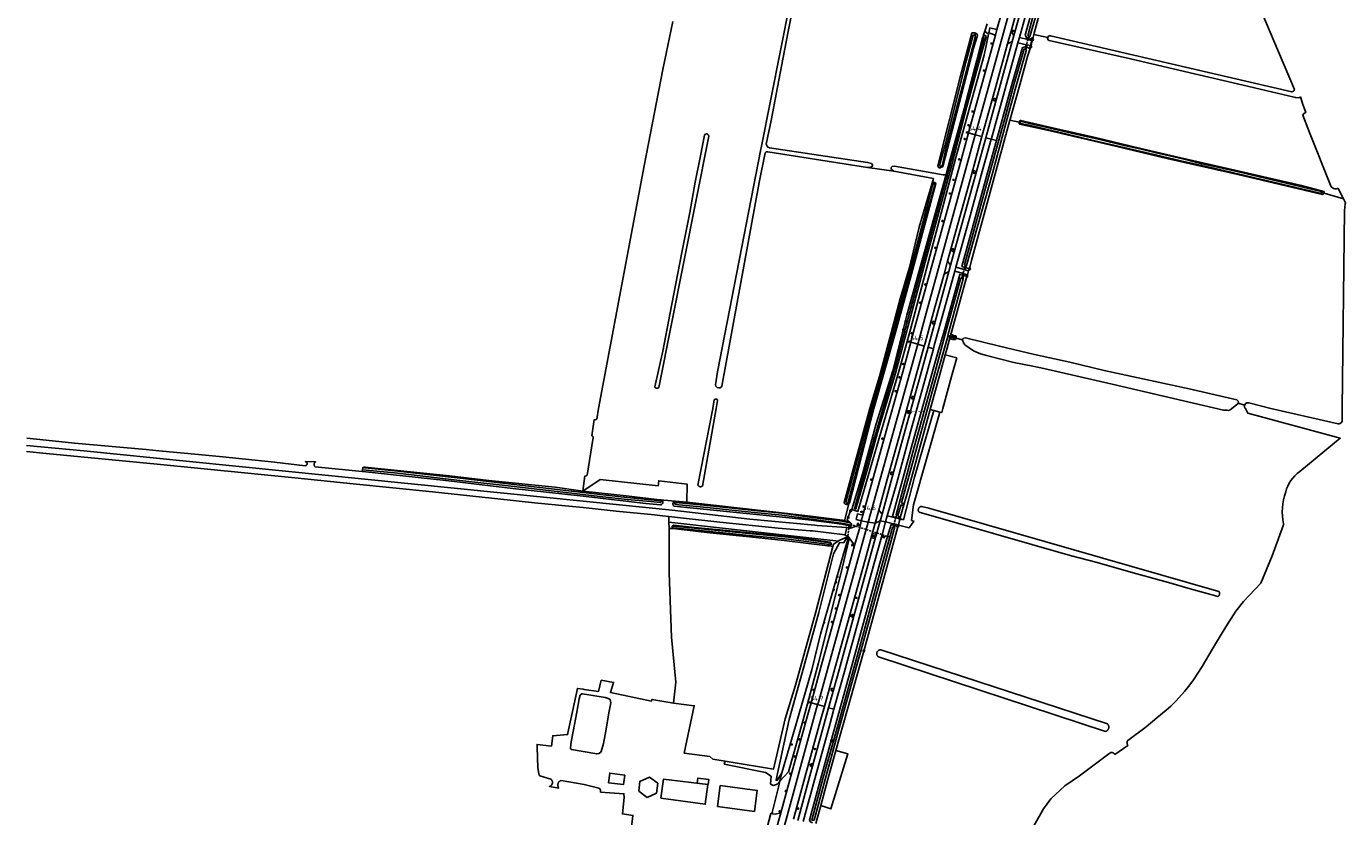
# Model space of a CAD drawing. Header units: metres. Extents: x 155581 to 157790, y 453982 to 460043.
# Tile 34 of 79: x 156702 to 157408, y 455782 to 456205. Entities that reach past the tile are written whole.
import ezdxf

# ---------------------------------------------------------------- set-up
doc = ezdxf.new("R2010")
doc.units = ezdxf.units.M
doc.header["$LTSCALE"] = 4
doc.linetypes.add('STIPPELFIJN', pattern=[0.375, 0.25, -0.125])
doc.layers.get('0').update_dxf_attribs({"linetype": 'CONTINUOUS'})
for name, color, linetype in [('G_BTD', 3, 'CONTINUOUS'), ('G_OTD', 32, 'CONTINUOUS'), ('G_OWG', 6, 'CONTINUOUS'), ('G_OWT', 6, 'CONTINUOUS'), ('G_PND', 1, 'CONTINUOUS'), ('G_WGD', 7, 'CONTINUOUS'), ('G_WTD', 5, 'CONTINUOUS'), ('LKWDUP', 5, 'CONTINUOUS'), ('PPALHM', 10, 'CONTINUOUS'), ('PVGO', 102, 'CONTINUOUS')]:
    doc.layers.add(name, color=color, linetype=linetype)
for name, color, linetype, true_color in [('PBRD', 7, 'CONTINUOUS', 0xbd2877), ('PINS', 7, 'CONTINUOUS', 0xbd2877), ('PKST', 7, 'CONTINUOUS', 0xbd2877), ('PPAL', 7, 'CONTINUOUS', 0xbd2877)]:
    doc.layers.add(name, color=color, linetype=linetype, true_color=true_color)
doc.styles.add('ISO', font='ISO')
doc.styles.get("Standard").update_dxf_attribs({"font": 'ISO'})

# ---------------------------------------------------------------- blocks, each defined once
blk = doc.blocks.new('verkeersteller')
at = {"color": 0}
blk.add_circle((0, 0), 0.45, dxfattribs=at)
blk = doc.blocks.new('boom')
at = {"color": 0}
for radius in [0.315, 0.225, 0.135]:
    blk.add_circle((0, 0), radius, dxfattribs=at)
blk = doc.blocks.new('lichtmast')
at = {"color": 0}
for p, q in [((-0.6, 0), (-1, 0)), ((-0.71, 0.71), (-0.42, 0.42)), ((0, 0.6), (0, 1)), ((0.42, 0.42), (0.71, 0.71)), ((0.6, 0), (1, 0)), ((-0.42, -0.42), (-0.71, -0.71)), ((0, -0.6), (0, -1)), ((0.42, -0.42), (0.71, -0.71))]:
    blk.add_line(p, q, dxfattribs=at)
blk.add_circle((0, 0), 0.6, dxfattribs=at)
blk = doc.blocks.new('kilometerpaal')
at = {"color": 0}
for p, q in [((-0.44, 0.44), (0.44, -0.44)), ((-0.44, -0.44), (-0.44, 0.44)), ((0.44, 0.44), (-0.44, -0.44)), ((0.44, -0.44), (0.44, 0.44))]:
    blk.add_line(p, q, dxfattribs=at)
at = {"color": 0, "style": 'ISO'}
blk.add_attdef('KILOMETERPAAL', (0.59, 0.87), '', height=2.5, dxfattribs=at)
blk = doc.blocks.new('telpaal')
at = {"linetype": 'ByBlock', "lineweight": -2}
h = blk.add_hatch(color=0, dxfattribs=at)
h.dxf.hatch_style = 1
h.paths.add_polyline_path([(0.15, 0.8), (-0.15, 0.8), (-0.15, -0.1), (0, -0.1, -0.414214), (-0.1, 0, -1), (0.1, 0, -0.414214), (0, -0.1), (0.15, -0.1)])
h.paths.add_polyline_path([(0, 0.4), (0, 0.6), (-0.05, 0.6), (-0.05, 0.65, 0.414214), (0, 0.7), (0.05, 0.7), (0.05, 0.4)], flags=16)
at = {"linetype": 'ByBlock', "lineweight": -2, "true_color": 0x681648}
h = blk.add_hatch(color=219, dxfattribs=at)
h.dxf.hatch_style = 1
h.paths.add_polyline_path([(0.1, 0, 1), (-0.1, 0, 1)])
at = {"color": 0, "linetype": 'ByBlock', "lineweight": -2}
blk.add_attdef('TELPAAL', (0.5, 0.35), '', height=0.5, dxfattribs=at)
blk = doc.blocks.new('schk.dwg')
for p, q in [((0.86, 0.56), (-0.86, 0.56)), ((-0.86, 0.56), (-0.86, -0.56)), ((0.86, -0.56), (0.86, 0.56)), ((-0.86, -0.56), (0.86, -0.56))]:
    blk.add_line(p, q)
at = {"linetype": 'Continuous'}
for p, q in [((-0.86, 0.56), (0.86, -0.56)), ((-0.86, -0.56), (0.86, 0.56))]:
    blk.add_line(p, q, dxfattribs=at)
blk = doc.blocks.new('zonnepaneel')
at = {"color": 0}
blk.add_circle((0, 0), 0.45, dxfattribs=at)
at = {"color": 0, "style": 'ISO'}
blk.add_attdef('ZONNEPANEEL', (0.7, 0), '', height=0.9, dxfattribs=at)
blk = doc.blocks.new('verkeersbord')
at = {"color": 0}
for p, q in [((0.5, 0.32), (-0.5, 0.32)), ((-0.5, 0.32), (0, -0.6)), ((0, -0.6), (0.5, 0.32))]:
    blk.add_line(p, q, dxfattribs=at)
blk = doc.blocks.new('verkeersbord-pl')
at = {"linetype": 'Continuous'}
blk.add_circle((0, 0), 0.03, dxfattribs=at)
blk = doc.blocks.new('verklikker')
at = {"color": 0}
blk.add_circle((0, 0), 0.45, dxfattribs=at)
at = {"color": 0, "style": 'ISO'}
blk.add_attdef('VERKLIKKER', (0.7, 0), '', height=0.9, dxfattribs=at)

msp = doc.modelspace()

# ---------------------------------------------------------------- linework, layer by layer
at = {"layer": 'G_BTD', "linetype": 'Continuous', "transparency": 33554687}
for points in [[(157152.12, 456129.038), (157098.89, 456137.436), (157097.972, 456137.434), (157097.412, 456136.872), (157094.238, 456120.993), (157074.139, 456011.977), (157073.834, 456011.352), (157073.325, 456011.095), (157073.325, 456011.069), (157072.509, 456011.042), (157072.323, 456011.099), (157071.756, 456011.271), (157070.952, 456011.957), (157070.76, 456012.582), (157071.882, 456019.596), (157095.15, 456138.818), (157095.299, 456139.58), (157110.703, 456217.589)], [(157110.703, 456217.589), (157111.48, 456217.705), (157111.869, 456217.624), (157112.093, 456217.578), (157112.514, 456217.349), (157112.616, 456217.095), (157112.655, 456216.75), (157109.448, 456200.842), (157106.082, 456183.27), (157100.563, 456154.171), (157097.946, 456141.442), (157098.527, 456140.418), (157098.809, 456139.96), (157099.625, 456139.553), (157152.192, 456131.716), (157154.284, 456131.056), (157154.82, 456130.343), (157154.773, 456129.944), (157154.745, 456129.706), (157153.879, 456129.118), (157152.12, 456129.038)], [(157248.575, 456198.638), (157248.905, 456199.205), (157249.363, 456199.563), (157250.077, 456199.565), (157379.182, 456169.496), (157380.099, 456169.788), (157380.482, 456170.234), (157380.585, 456170.667), (157374.565, 456184.981), (157362.574, 456213.253), (157362.715, 456213.826), (157362.946, 456214.349), (157363.301, 456214.654), (157363.316, 456214.667), (157363.902, 456214.755), (157362.724, 456218.405)], [(157047.928, 456207.139), (157042.65, 456181.408), (157032.596, 456129.814), (157008.192, 456000), (157007.243, 455994.287), (157007.117, 455994.204), (157006.978, 455994.13), (157006.832, 455994.071), (157006.68, 455994.028), (157006.525, 455993.999), (157006.369, 455993.987), (157006.211, 455993.99), (157006.055, 455994.01), (157005.92, 455994.041), (157005.901, 455994.045), (157004.581, 455985.394), (157004.603, 455985.389), (157004.645, 455985.378), (157004.769, 455985.331), (157004.886, 455985.27), (157004.995, 455985.194), (157005.094, 455985.107), (157005.181, 455985.008), (157005.256, 455984.898), (157005.317, 455984.781), (157005.364, 455984.658), (157005.392, 455984.546), (157002.061, 455964.27), (157001.968, 455964.17), (157001.864, 455964.08), (157001.751, 455964.004), (157001.629, 455963.941), (157001.501, 455963.893), (157001.368, 455963.86), (157001.232, 455963.843), (157001.095, 455963.842), (157000.959, 455963.857), (157000.912, 455963.867), (156999.741, 455955.77)], [(157241.205, 456200.162), (157248.575, 456198.638)], [(157382.694, 456166.343), (157381.397, 456166.435), (157381.135, 456166.453), (157380.434, 456166.671), (157350.102, 456173.744), (157327.106, 456179.211), (157292.962, 456187.158), (157249.329, 456196.95), (157248.946, 456197.204), (157248.677, 456197.777), (157248.549, 456198.185), (157248.549, 456198.593), (157248.575, 456198.638)], [(157406.862, 456112.289), (157404.106, 456117.722), (157403.428, 456117.668), (157403.353, 456117.662), (157402.309, 456117.664), (157401.556, 456117.811), (157400.21, 456118.687), (157388.659, 456147.74), (157385.093, 456157.076), (157385.677, 456157.938), (157386.701, 456158.407), (157385.515, 456161.816), (157385.181, 456162.773), (157383.786, 456166.758)], [(157228.391, 456154.328), (157233.276, 456153.306)], [(157066.049, 456147.04), (157066.226, 456147.027), (157066.602, 456146.811), (157066.87, 456146.486), (157066.992, 456146.282), (157067.197, 456145.715), (157040.456, 456011.172), (157039.883, 456010.856), (157039.38, 456010.817), (157039.056, 456010.875), (157038.953, 456010.893), (157038.531, 456011.185), (157038.257, 456011.51), (157042.652, 456030.725), (157046.436, 456050.27), (157049.569, 456066.817), (157052.784, 456083.576), (157056.986, 456104.944), (157059.916, 456121.186), (157062.747, 456135.183), (157064.863, 456146.298), (157065.162, 456146.719), (157065.901, 456147.052), (157066.049, 456147.04)], [(157152.12, 456129.038), (157166.15, 456126.953)], [(157166.15, 456126.953), (157165.001, 456127.971), (157164.88, 456128.49), (157164.769, 456128.965), (157165.355, 456129.578), (157166.604, 456129.631), (157192.646, 456125.011), (157193.87, 456125.064), (157194.188, 456125.302)], [(157166.15, 456126.953), (157187.39, 456123.047), (157186.722, 456120.584)], [(157396.492, 456115.286), (157406.862, 456112.289)], [(157353.971, 456001.784), (157354.005, 456001.941), (157354.348, 456002.604), (157355.112, 456003.052), (157356.298, 456003.092), (157367.972, 456000), (157403.951, 455991.763), (157404.511, 455991.763), (157404.927, 455991.953), (157405.609, 455992.394), (157406.135, 455993.113), (157406.209, 456000), (157407.341, 456105.897), (157407.823, 456109.593), (157408.007, 456110.032), (157406.862, 456112.289)], [(157199.59, 456037.622), (157203.056, 456036.706)], [(157350.542, 456002.835), (157350.642, 456003.276), (157350.488, 456003.888), (157349.773, 456004.665), (157324.34, 456010.485), (157306.166, 456014.507), (157278.821, 456020.286), (157260.39, 456024.754), (157241.514, 456028.928), (157222.727, 456033.383), (157204.589, 456037.737), (157203.71, 456037.582), (157203.354, 456037.365), (157203.048, 456037.046), (157203.056, 456036.706)], [(157350.542, 456002.835), (157350.541, 456002.83), (157350.197, 456002.383), (157349.866, 456002.128), (157347.017, 455999.862), (157346.251, 455999.253), (157345.397, 455998.996), (157344.683, 455999.02), (157342.732, 455999.119), (157315.909, 456005.421), (157282.99, 456012.988), (157246.474, 456021.313), (157240.684, 456022.616), (157230.455, 456024.688), (157215.8, 456028.309), (157212.687, 456029.26), (157208.821, 456030.911), (157204.315, 456034.103), (157203.357, 456035.554), (157203.085, 456036.366), (157203.062, 456036.434), (157203.056, 456036.706)], [(157071.678, 456004.822), (157071.819, 456004.548), (157071.82, 456004.287), (157071.103, 456000), (157063.761, 455958.481), (157063.693, 455958.428), (157063.563, 455958.342), (157063.424, 455958.269), (157063.278, 455958.211), (157063.128, 455958.167), (157062.973, 455958.14), (157062.817, 455958.128), (157062.66, 455958.132), (157062.505, 455958.152), (157062.352, 455958.187), (157062.295, 455958.207), (157062.203, 455958.238), (157062.061, 455958.304), (157061.926, 455958.383), (157061.8, 455958.477), (157061.684, 455958.582), (157061.579, 455958.698), (157061.487, 455958.825), (157061.408, 455958.96), (157069.318, 456000), (157070.066, 456004.622), (157070.251, 456004.819), (157070.767, 456004.973), (157071.17, 456004.998), (157071.308, 456005.006), (157071.678, 456004.822)], [(157353.971, 456001.784), (157350.542, 456002.835)], [(157383.431, 455966.193), (157405.125, 455984.024), (157355.631, 455997.514), (157354.405, 456000), (157354.072, 456000.258), (157353.905, 456000.615), (157353.828, 456001.137), (157353.971, 456001.784)], [(156702.27, 455984.077), (156712.569, 455983.035), (156727.774, 455981.496), (156766.052, 455978.011), (156772.831, 455977.394), (156794.184, 455975.391), (156807.243, 455974.166), (156834.793, 455971.201), (156851.161, 455969.378), (156851.266, 455969.382), (156851.396, 455969.402), (156851.523, 455969.438), (156851.644, 455969.489), (156851.758, 455969.554), (156851.864, 455969.633), (156851.959, 455969.723), (156852.043, 455969.825), (156852.113, 455969.936), (156852.17, 455970.055), (156852.212, 455970.179), (156852.238, 455970.308), (156852.249, 455970.44), (156852.248, 455970.448), (156852.243, 455970.571), (156852.222, 455970.701), (156852.185, 455970.827), (156852.133, 455970.948), (156852.067, 455971.062), (156851.987, 455971.167), (156851.896, 455971.261), (156851.793, 455971.344), (156851.682, 455971.413), (156851.562, 455971.469), (156851.437, 455971.51), (156851.308, 455971.535), (156856.764, 455971.37), (156856.682, 455971.323), (156856.553, 455971.235), (156856.433, 455971.134), (156856.324, 455971.022), (156856.227, 455970.899), (156856.143, 455970.767), (156856.073, 455970.626), (156856.018, 455970.48), (156855.977, 455970.329), (156855.97, 455970.284), (156855.953, 455970.174), (156855.944, 455970.017), (156855.952, 455969.861), (156855.975, 455969.706), (156856.014, 455969.554), (156856.068, 455969.407), (156856.137, 455969.267), (156856.22, 455969.134), (156856.316, 455969.01), (156856.424, 455968.897), (156856.544, 455968.795), (156881.727, 455966.225)], [(156999.741, 455955.77), (157009.128, 455961.898), (157040.187, 455958.644), (157040.467, 455961.33), (157055.578, 455959.487), (157055.381, 455949.787)], [(157049.315, 455950.344), (157043.086, 455950.915), (157041.67, 455951.073)], [(157139.852, 455939.928), (157142.199, 455948.998)], [(157180.752, 455947.494), (157180.92, 455947.527), (157181.048, 455947.541), (157185.039, 455946.669), (157340.182, 455902.099), (157340.281, 455901.957), (157340.367, 455901.807), (157340.438, 455901.649), (157340.494, 455901.486), (157340.535, 455901.318), (157340.561, 455901.147), (157340.57, 455900.975), (157340.563, 455900.802), (157340.541, 455900.631), (157340.503, 455900.462), (157340.472, 455900.367), (157340.449, 455900.298), (157340.381, 455900.139), (157340.298, 455899.987), (157340.201, 455899.844), (157340.092, 455899.71), (157339.97, 455899.587), (157339.838, 455899.476), (157339.696, 455899.377), (157339.579, 455899.31), (157335.808, 455900.343), (157324.758, 455903.495), (157313.249, 455906.824), (157294.396, 455912.065), (157275.084, 455917.52), (157260.585, 455921.318), (157179.739, 455944.47), (157179.636, 455944.607), (157179.546, 455944.753), (157179.471, 455944.907), (157179.409, 455945.067), (157179.363, 455945.233), (157179.332, 455945.403), (157179.317, 455945.575), (157179.317, 455945.747), (157179.334, 455945.92), (157179.366, 455946.09), (157179.413, 455946.256), (157179.476, 455946.418), (157179.482, 455946.43), (157179.553, 455946.573), (157179.643, 455946.72), (157179.747, 455946.859), (157179.863, 455946.988), (157179.99, 455947.105), (157180.127, 455947.21), (157180.273, 455947.303), (157180.427, 455947.381), (157180.587, 455947.445), (157180.752, 455947.494)], [(157045.79, 455942.185), (157045.917, 455939.149)], [(157136.438, 455929.016), (157135.184, 455929.164), (157045.917, 455939.149)], [(157045.917, 455939.149), (157045.928, 455935.671)], [(157240.926, 455776.187), (157246.37, 455785.766), (157250.201, 455791.009), (157257.763, 455798.066), (157265.527, 455803.309), (157281.255, 455815.106), (157282.339, 455815.87), (157282.531, 455815.882), (157282.723, 455815.878), (157282.915, 455815.858), (157283.104, 455815.822), (157283.289, 455815.771), (157283.47, 455815.704), (157283.644, 455815.623), (157283.811, 455815.527), (157283.97, 455815.418), (157284.119, 455815.296), (157284.258, 455815.162), (157284.385, 455815.017), (157284.499, 455814.862), (157289.214, 455818.052), (157291.493, 455819.594), (157291.383, 455819.756), (157291.288, 455819.926), (157291.206, 455820.104), (157291.14, 455820.288), (157291.088, 455820.476), (157291.052, 455820.668), (157291.032, 455820.862), (157291.028, 455821.058), (157291.04, 455821.253), (157291.068, 455821.446), (157291.111, 455821.636), (157291.17, 455821.823), (157291.244, 455822.003), (157291.333, 455822.177), (157291.435, 455822.344), (157301.225, 455829.628), (157307.013, 455834.399), (157311.923, 455838.534), (157314.519, 455840.725), (157317.077, 455843.373), (157321.738, 455848.492), (157324.575, 455852.056), (157326.641, 455854.703), (157331.258, 455861.933), (157338.462, 455873.957), (157343.952, 455883.125), (157349.169, 455891.422), (157353.447, 455896.615), (157356.393, 455899.972), (157362.568, 455906.405), (157368.622, 455921.059), (157374.793, 455937.719)], [(157047.948, 455935.696), (157045.928, 455935.671)], [(157048.283, 455842.315), (157049.632, 455853.503), (157047.297, 455877.505), (157045.999, 455912.017), (157045.928, 455935.671)], [(157133.612, 455926.181), (157131.867, 455926.384)], [(157157.633, 455867.383), (157157.517, 455867.521), (157157.414, 455867.668), (157157.324, 455867.824), (157157.248, 455867.988), (157157.186, 455868.158), (157157.14, 455868.332), (157157.11, 455868.51), (157157.095, 455868.69), (157157.097, 455868.87), (157157.114, 455869.049), (157157.147, 455869.226), (157157.196, 455869.398), (157157.26, 455869.568), (157157.338, 455869.73), (157157.431, 455869.885), (157157.536, 455870.03), (157157.655, 455870.166), (157157.784, 455870.29), (157157.925, 455870.403), (157158.074, 455870.502), (157158.233, 455870.588), (157158.398, 455870.66), (157158.568, 455870.716), (157158.743, 455870.758), (157158.921, 455870.783), (157159.101, 455870.793), (157159.281, 455870.786), (157159.322, 455870.782), (157280.504, 455831.165), (157280.581, 455831.094), (157280.714, 455830.955), (157280.836, 455830.806), (157280.944, 455830.647), (157281.039, 455830.479), (157281.12, 455830.304), (157281.186, 455830.123), (157281.237, 455829.938), (157281.272, 455829.748), (157281.291, 455829.556), (157281.295, 455829.364), (157281.282, 455829.171), (157281.254, 455828.981), (157281.21, 455828.793), (157281.161, 455828.643), (157281.15, 455828.609), (157281.076, 455828.431), (157280.987, 455828.26), (157280.884, 455828.097), (157280.768, 455827.942), (157280.639, 455827.798), (157280.5, 455827.665), (157280.349, 455827.544), (157280.189, 455827.435), (157280.021, 455827.341), (157279.846, 455827.26), (157279.664, 455827.194), (157279.478, 455827.144), (157158.048, 455867.038), (157157.9, 455867.141), (157157.761, 455867.256), (157157.633, 455867.383)]]:
    msp.add_lwpolyline(points, dxfattribs=at)
for points in [[(157383.786, 456166.758, -0.1232297), (157382.694, 456166.343)], [(157375.946, 455955.308, -0.1750561), (157383.431, 455966.193)], [(157374.832, 455938.284, -0.1433283), (157375.946, 455955.308)], [(157374.793, 455937.719, 0.1432911), (157374.832, 455938.284)]]:
    msp.add_lwpolyline(points, format="xyb", dxfattribs=at)
at = {"layer": 'G_OTD', "linetype": 'Continuous', "transparency": 33554687}
for points in [[(157193.739, 456028.725), (157199.892, 456027.035), (157197.125, 456017.064)], [(157197.125, 456017.064), (157192.39, 456000), (157191.846, 455997.833), (157190.812, 455998.066)], [(157190.812, 455998.066), (157190.621, 455997.374), (157176.796, 455948.438), (157175.73, 455940.038), (157176.905, 455939.752), (157174.422, 455936.085), (157168.662, 455937.555)], [(157187.701, 455998.91), (157181.852, 455979.304), (157177.266, 455963.157), (157171.41, 455940.453), (157169.489, 455940.905)], [(157187.701, 455998.91), (157185.697, 455999.454)], [(157187.701, 455998.91), (157190.812, 455998.066)], [(157048.283, 455842.315), (157044.174, 455843.005), (157036.751, 455844.252), (157036.612, 455843.389), (157014.605, 455848.033), (157016.298, 455853.364), (157009.63, 455854.475), (157008.255, 455848.562), (157000.525, 455849.641), (157000, 455849.714), (156996.878, 455850.15), (156991.665, 455825.398), (156983.701, 455824.842), (156982.96, 455819.286), (156975.334, 455820.194), (156975.319, 455818.671), (156975.789, 455807.625), (156976.207, 455804.544), (156976.452, 455803.658), (156976.77, 455803.339), (156982.678, 455801.591), (156982.823, 455801.468), (156982.957, 455801.334), (156983.079, 455801.189), (156983.188, 455801.035), (156983.284, 455800.872), (156983.366, 455800.701), (156983.433, 455800.524), (156983.485, 455800.342), (156983.522, 455800.156), (156983.543, 455799.968), (156983.547, 455799.778), (156983.536, 455799.589), (156983.509, 455799.402), (156983.489, 455799.317), (156983.466, 455799.217), (156983.408, 455799.037), (156983.334, 455798.863), (156983.247, 455798.695), (156983.145, 455798.535), (156983.03, 455798.385), (156982.903, 455798.244), (156982.765, 455798.115), (156982.616, 455797.998), (156982.458, 455797.894), (156982.291, 455797.804), (156982.118, 455797.728), (156981.939, 455797.667), (156981.926, 455797.663), (156986.951, 455796.837), (156986.834, 455797.007), (156986.731, 455797.186), (156986.642, 455797.372), (156986.568, 455797.565), (156986.508, 455797.762), (156986.465, 455797.964), (156986.437, 455798.169), (156986.424, 455798.375), (156986.428, 455798.581), (156986.448, 455798.786), (156986.458, 455798.847), (156986.483, 455798.99), (156986.534, 455799.19), (156986.601, 455799.385), (156986.682, 455799.574), (156986.778, 455799.757), (156986.888, 455799.932), (156987.01, 455800.098), (156987.146, 455800.253), (156987.293, 455800.398), (156987.45, 455800.531), (156987.617, 455800.651), (156987.794, 455800.758), (156987.978, 455800.85), (156988.175, 455800.931), (157000.479, 455798.646), (157008.405, 455796.787), (157008.935, 455796.432), (157009.252, 455795.723), (157009.286, 455795.121), (157009.262, 455794.682), (157021.831, 455793.752), (157021.881, 455791.842), (157020.996, 455782.995), (157026.594, 455782.143), (157025.926, 455775.851)], [(156999.354, 455847.185), (156999.678, 455847.256), (157004.123, 455846.524), (157011.756, 455845.209), (157013.407, 455844.834), (157014.381, 455844.259), (157014.768, 455842.384), (157013.7, 455837.065), (157012.248, 455828.36), (157010.834, 455820.656), (157009.706, 455816.436), (157009.243, 455815.772), (157008.412, 455815.389), (157007.215, 455815.089), (156993.797, 455817.513), (156993.274, 455817.835), (156993.146, 455818.103), (156993.6, 455821.559), (156994.668, 455827.16), (156996.524, 455837.404), (156997.868, 455844.501), (156998.355, 455846.603), (156998.58, 455846.773), (156999.354, 455847.185)], [(157048.283, 455842.315), (157059.414, 455840.882), (157054.095, 455815.552), (157067.76, 455813.725), (157069.34, 455812.337), (157075.893, 455811.181)], [(157127.146, 455787.43), (157132.543, 455785.657), (157141.538, 455815.158), (157135.256, 455816.922)], [(157013.515, 455799.673), (157014.187, 455804.859), (157022.232, 455803.65), (157021.57, 455798.723), (157013.515, 455799.673)], [(157034.194, 455791.741), (157029.698, 455795.194), (157030.231, 455800.358), (157035.395, 455802.633), (157039.855, 455799.402), (157039.19, 455793.987), (157034.194, 455791.741)], [(157041.576, 455791.342), (157042.988, 455801.643), (157066.646, 455798.638), (157065.29, 455788.175), (157041.576, 455791.342)], [(157061.005, 455799.514), (157061.398, 455802.161), (157067.264, 455801.324), (157066.922, 455798.752), (157061.005, 455799.514)]]:
    msp.add_lwpolyline(points, dxfattribs=at)
at = {"layer": 'G_OWG', "linetype": 'Continuous', "transparency": 33554687}
for points in [[(157216.168, 456205.885), (157214.86, 456202.023)], [(157220.569, 456199.791), (157217.143, 456201.146), (157217.636, 456203.671), (157221.396, 456202.955)], [(157230.495, 456199.625), (157228.944, 456202.007)], [(157238.26, 456197.391), (157237.936, 456197.477), (157233.426, 456198.668)], [(157239.178, 456192.608), (157239.503, 456193.613), (157240.494, 456197.505), (157240.836, 456198.784)], [(157227.071, 456195.106), (157229.629, 456196.482)], [(157237.509, 456194.665), (157237.182, 456194.737), (157232.533, 456195.764)], [(157237.148, 456193.351), (157237.509, 456194.665)], [(157237.509, 456194.665), (157239.359, 456194.256), (157240.058, 456196.917), (157238.26, 456197.391)], [(157238.412, 456197.943), (157238.26, 456197.391)], [(157221.157, 456143.396), (157218.385, 456144.163)], [(157195, 456078.836), (157196.628, 456076.64)], [(157195.739, 456073.41), (157193.137, 456071.953)], [(157203.69, 456072.09), (157203.293, 456072.21), (157198.901, 456073.537)], [(157204.283, 456074.295), (157203.905, 456074.406), (157199.483, 456075.698)], [(157203.469, 456071.271), (157203.69, 456072.09)], [(157203.69, 456072.09), (157205.585, 456071.518)], [(157204.584, 456075.411), (157204.283, 456074.295)], [(157206.282, 456073.711), (157204.283, 456074.295)], [(157205.377, 456070.812), (157205.585, 456071.518)], [(157205.585, 456071.518), (157206.282, 456073.711)], [(157206.282, 456073.711), (157206.736, 456074.755)], [(157143.751, 455945.924), (157143.375, 455945.984), (157143.105, 455945.24), (157141.881, 455941.873), (157141.303, 455940.282), (157142.23, 455939.416)], [(157159.947, 455943.507), (157158.19, 455945.618)], [(157142.977, 455936.009), (157145.991, 455936.987), (157148.368, 455937.758)], [(157148.793, 455939.822), (157146.112, 455940.59), (157146.779, 455943.593), (157149.681, 455942.958)], [(157156.245, 455938.635), (157158.921, 455939.905)], [(157161.865, 455939.285), (157166.711, 455938.052)], [(157169.489, 455940.905), (157167.25, 455941.459), (157162.751, 455942.571)], [(157166.711, 455938.052), (157166.501, 455937.274)], [(157166.711, 455938.052), (157168.662, 455937.555)], [(157168.662, 455937.555), (157168.497, 455936.966), (157168.476, 455936.889), (157168.395, 455936.599)], [(157169.489, 455940.905), (157168.662, 455937.555)], [(157141.847, 455931.485), (157141.593, 455931.565), (157140.154, 455932.021), (157140.2, 455932.381)], [(157142.977, 455936.009), (157142.156, 455936.135), (157141.027, 455936.309)], [(157141.847, 455931.485), (157141.773, 455930.666)], [(157145.275, 455926.719), (157145.102, 455926.763), (157141.847, 455931.485)], [(157143.28, 455937.126), (157142.977, 455936.009)], [(157156.647, 455931.68), (157154.476, 455932.198)], [(157156.906, 455932.617), (157154.722, 455933.093)], [(157105.273, 455800.511), (157104.594, 455797.268), (157103.503, 455793.044), (157101.092, 455783.71), (157101.243, 455783.644), (157101.057, 455783.033)], [(157101.057, 455783.033), (157100.49, 455783.24), (157098.626, 455776.477), (157099.293, 455776.296), (157099.204, 455775.984)], [(157101.057, 455783.033), (157102.794, 455782.844), (157105.705, 455783.585)]]:
    msp.add_lwpolyline(points, dxfattribs=at)
at = {"layer": 'G_OWT', "linetype": 'Continuous', "transparency": 33554687}
for points in [[(157238.412, 456197.943), (157238.09, 456198.038), (157237.351, 456198.256), (157236.572, 456199.832), (157241.43, 456217.858), (157247.962, 456241.31), (157254.623, 456265.894), (157260.155, 456285.53), (157269.319, 456319.256), (157269.458, 456319.743), (157273.918, 456335.375), (157279.644, 456356.629), (157286.35, 456380.153)], [(157241.205, 456200.162), (157241.401, 456200.895), (157247.412, 456223.373), (157253.444, 456245.465)], [(157214.86, 456202.023), (157216.975, 456200.343), (157214.626, 456189.186), (157207.91, 456165.329), (157199.464, 456134.311), (157184.567, 456078.197), (157175.13, 456042.266), (157168.882, 456019.824), (157160.499, 455991.51), (157152.52, 455963.874), (157146.907, 455944.814), (157143.751, 455945.924)], [(157191.036, 456128.801), (157190.333, 456128.904), (157189.785, 456129.867), (157201.654, 456177.383), (157207.94, 456200.934), (157208.33, 456201.065), (157209.58, 456201.067), (157209.933, 456200.91)], [(157209.933, 456200.91), (157210.57, 456200.626), (157210.937, 456199.637), (157208.918, 456192.812), (157192.415, 456129.533), (157191.973, 456129.089), (157191.036, 456128.801)], [(157213.987, 456199.139), (157213.593, 456197.835), (157210.717, 456186.519), (157203.838, 456160.419), (157196.459, 456133.433), (157194.188, 456125.302)], [(157209.933, 456200.91), (157209.66, 456199.87)], [(157214.86, 456202.023), (157214.257, 456200.029)], [(157238.412, 456197.943), (157238.737, 456199.123)], [(157240.836, 456198.784), (157239.166, 456197.72), (157238.412, 456197.943)], [(157240.836, 456198.784), (157241.205, 456200.162)], [(157221.157, 456143.396), (157229.793, 456174.596), (157235.103, 456193.216), (157236.492, 456193.591), (157236.832, 456193.467), (157237.148, 456193.351)], [(157239.178, 456192.608), (157237.829, 456188.433), (157233.597, 456173.296), (157228.543, 456154.881), (157228.391, 456154.328)], [(157237.148, 456193.351), (157236.846, 456192.255)], [(157237.148, 456193.351), (157239.178, 456192.608)], [(157206.736, 456074.755), (157207.762, 456079.157), (157228.391, 456154.328)], [(157233.276, 456153.306), (157233.269, 456152.991), (157233.359, 456152.456), (157233.487, 456152.201), (157249.838, 456148.571), (157281.839, 456141.092), (157312.399, 456133.827), (157350.383, 456125.258), (157395.702, 456114.608), (157396.172, 456114.913), (157396.479, 456115.218), (157396.492, 456115.286)], [(157233.276, 456153.306), (157233.281, 456153.501), (157233.637, 456154.024), (157233.917, 456154.203), (157234.248, 456154.204), (157253.38, 456149.737), (157273.264, 456145.182), (157298.505, 456139.196), (157319.755, 456134.248), (157348.707, 456127.631), (157384.426, 456119.429), (157396.417, 456116.225), (157396.595, 456115.804), (157396.492, 456115.286)], [(157233.276, 456153.306), (157233.921, 456153.183)], [(157233.921, 456153.183), (157233.9, 456153.076), (157233.906, 456152.789), (157233.983, 456152.738), (157234.251, 456152.599), (157240.941, 456151.087), (157255.321, 456147.695), (157271.571, 456143.892), (157286.921, 456140.273), (157303.317, 456136.452), (157319.878, 456132.522), (157337.409, 456128.556), (157351.069, 456125.469), (157380.626, 456118.485), (157393.562, 456115.418), (157394.416, 456115.327), (157394.85, 456115.377), (157395.067, 456115.645)], [(157233.921, 456153.183), (157233.937, 456153.261), (157234.147, 456153.446), (157234.332, 456153.555), (157234.638, 456153.536), (157239.58, 456152.404), (157249.127, 456150.202), (157256.697, 456148.495), (157268.233, 456145.818), (157276.53, 456143.901), (157289.553, 456140.769), (157297.951, 456138.922), (157306.58, 456136.782), (157315.993, 456134.625), (157323.805, 456132.835), (157331.081, 456131.037), (157340.379, 456129.014), (157350.678, 456126.641), (157368.699, 456122.431), (157394.991, 456116.129), (157395.118, 456115.989), (157395.067, 456115.645)], [(157221.157, 456143.396), (157216.376, 456126.122), (157202.694, 456075.988), (157204.217, 456075.523), (157204.584, 456075.411)], [(157191.036, 456128.801), (157191.243, 456129.609)], [(157188.112, 456121.001), (157188.284, 456120.952), (157188.532, 456120.77), (157188.65, 456120.367), (157184.097, 456103.159), (157175.728, 456071.937), (157166.917, 456040.049), (157155.609, 456000), (157142.511, 455949.354), (157142.199, 455948.998)], [(157143.751, 455945.924), (157149.538, 455964.919), (157156.721, 455991.752), (157165.69, 456020.108), (157170.351, 456038.556), (157173.251, 456050.035), (157181.373, 456079.408), (157194.188, 456125.302)], [(157186.722, 456120.584), (157187.021, 456120.937), (157188.01, 456121.03), (157188.112, 456121.001)], [(157188.112, 456121.001), (157187.857, 456120.157)], [(157186.722, 456120.584), (157179.876, 456097.137), (157174.563, 456075.528), (157169.632, 456058.737), (157164.652, 456039.863), (157158.573, 456017.132), (157153.384, 456000), (157139.704, 455949.641), (157139.705, 455949.23), (157140.275, 455948.755), (157140.986, 455948.654)], [(157396.492, 456115.286), (157395.067, 456115.645)], [(157169.489, 455940.905), (157167.301, 455941.64), (157165.486, 455942.249), (157176.006, 455980.711), (157185.657, 456015.35), (157190.177, 456031.22), (157192.738, 456040.21), (157201.54, 456071.735), (157203.058, 456071.37), (157203.469, 456071.271)], [(157204.584, 456075.411), (157205.137, 456076.554)], [(157206.736, 456074.755), (157204.584, 456075.411)], [(157205.377, 456070.812), (157197.113, 456040.935), (157196.829, 456039.907)], [(157203.469, 456071.271), (157203.333, 456069.479)], [(157203.469, 456071.271), (157205.377, 456070.812)], [(157196.032, 456037.025), (157194.566, 456031.737), (157193.739, 456028.725)], [(157196.032, 456037.025), (157196.07, 456037.163), (157196.357, 456038.2)], [(157196.032, 456037.025), (157196.521, 456037.241), (157197.733, 456036.937), (157198.689, 456036.914)], [(157196.829, 456039.907), (157196.512, 456038.761)], [(157196.829, 456039.907), (157197.076, 456039.604), (157197.366, 456039.367), (157198.167, 456039.121), (157199.278, 456038.821), (157199.512, 456038.696), (157199.623, 456038.524), (157199.628, 456038.26), (157199.59, 456037.622)], [(157199.59, 456037.622), (157199.504, 456037.412), (157199.174, 456037.004), (157198.689, 456036.914)], [(157185.697, 455999.454), (157190.848, 456018.202), (157193.739, 456028.725)], [(157185.697, 455999.454), (157174.044, 455957.039), (157171.601, 455948.385), (157169.489, 455940.905)], [(156881.727, 455966.225), (156881.873, 455967.139)], [(156881.727, 455966.225), (156882.099, 455966.187), (156926.449, 455961.411), (156962.41, 455957.185), (157000, 455953.133), (157033.444, 455949.216), (157041.317, 455948.417), (157041.607, 455948.458), (157041.882, 455948.56), (157042.129, 455948.719), (157042.336, 455948.927), (157042.493, 455949.175), (157042.594, 455949.45), (157042.632, 455949.741), (157042.608, 455950.034), (157042.521, 455950.314), (157042.376, 455950.569), (157042.179, 455950.787), (157041.94, 455950.957), (157041.67, 455951.073)], [(156999.741, 455955.77), (156985.068, 455957.839), (156953.011, 455961.17), (156949.55, 455961.53), (156928.431, 455964.021), (156907.558, 455966.122), (156884.846, 455968.368), (156883.538, 455968.583), (156882.638, 455968.758), (156882.67, 455968.677), (156882.727, 455968.568), (156882.796, 455968.467), (156882.876, 455968.376), (156882.964, 455968.295), (156883.056, 455968.23)], [(156999.741, 455955.77), (157000, 455955.734), (157022.997, 455953.156), (157039.415, 455951.324)], [(157041.67, 455951.073), (157039.415, 455951.324)], [(157049.315, 455950.344), (157049.012, 455950.296), (157048.726, 455950.184), (157048.47, 455950.014), (157048.257, 455949.793), (157048.096, 455949.531), (157047.994, 455949.242), (157047.957, 455948.937), (157047.986, 455948.631), (157048.079, 455948.339), (157048.233, 455948.073), (157048.44, 455947.846), (157048.69, 455947.669), (157055.516, 455946.976), (157096.276, 455942.923), (157120.64, 455940.364), (157138.375, 455938.057), (157142.712, 455937.207), (157142.826, 455937.161), (157142.945, 455937.13), (157143.068, 455937.114), (157143.191, 455937.114), (157143.28, 455937.126)], [(157055.381, 455949.787), (157049.315, 455950.344)], [(157139.852, 455939.928), (157138.8, 455940.137), (157121.606, 455942.341), (157103.036, 455944.58), (157084.041, 455946.609), (157058.621, 455949.49), (157055.381, 455949.787)], [(157140.986, 455948.654), (157141.22, 455949.399)], [(157142.199, 455948.998), (157142.036, 455948.811), (157141.665, 455948.651), (157141.016, 455948.65), (157140.986, 455948.654)], [(157047.603, 455936.624), (157047.607, 455936.664), (157047.633, 455936.795), (157047.675, 455936.922), (157047.732, 455937.042), (157047.803, 455937.155), (157047.887, 455937.259), (157047.983, 455937.352), (157048.089, 455937.433), (157048.204, 455937.5), (157048.267, 455937.53), (157059.485, 455936.357), (157074.935, 455934.898), (157093.102, 455933.119), (157113.244, 455931.091), (157132.327, 455928.394), (157132.426, 455928.301), (157132.512, 455928.196), (157132.585, 455928.082), (157132.645, 455927.959), (157132.69, 455927.831), (157132.72, 455927.698), (157132.734, 455927.563), (157132.731, 455927.427), (157132.729, 455927.407)], [(157122.676, 455778.262), (157122.321, 455778.358), (157121.875, 455778.478), (157121.08, 455779.623), (157127.569, 455803.352), (157134.834, 455830.011), (157142.84, 455858.948), (157150.534, 455887.132), (157158.696, 455917.175), (157162.929, 455931.477), (157164.821, 455937.872), (157166.501, 455937.274)], [(157142.23, 455939.416), (157142.008, 455939.5), (157139.852, 455939.928)], [(157142.23, 455939.416), (157143.148, 455938.559)], [(157143.483, 455937.731), (157143.342, 455937.355), (157143.28, 455937.126)], [(157169.489, 455940.905), (157168.319, 455942.921)], [(157047.948, 455935.696), (157047.856, 455935.793), (157047.777, 455935.9), (157047.711, 455936.015), (157047.659, 455936.138), (157047.622, 455936.266), (157047.601, 455936.398), (157047.596, 455936.532), (157047.603, 455936.624)], [(157047.603, 455936.624), (157047.995, 455936.604)], [(157131.867, 455926.384), (157130.773, 455926.385), (157107.528, 455929.297), (157087.28, 455931.501), (157067.773, 455933.422), (157047.948, 455935.696)], [(157141.773, 455930.666), (157142.329, 455930.296), (157138.77, 455915.282), (157133.04, 455892.27), (157125.92, 455863.853), (157117.521, 455832.598), (157109.848, 455805.467), (157105.273, 455800.511)], [(157168.395, 455936.599), (157161.907, 455913.12), (157150.216, 455870.177), (157141.396, 455838.983), (157135.256, 455816.922)], [(157141.773, 455930.666), (157141.504, 455930.845), (157141.064, 455931.138), (157137.28, 455929.561), (157136.438, 455929.016)], [(157141.773, 455930.666), (157141.744, 455930.35)], [(157166.501, 455937.274), (157168.395, 455936.599)], [(157166.501, 455937.274), (157166.522, 455935.954)], [(157075.893, 455811.181), (157101.926, 455806.949), (157108.051, 455833.913), (157113.566, 455851.872), (157124.559, 455891.147), (157133.612, 455926.181)], [(157131.867, 455926.384), (157131.944, 455926.407), (157132.07, 455926.459), (157132.189, 455926.525), (157132.3, 455926.604), (157132.401, 455926.696), (157132.491, 455926.799), (157132.568, 455926.911), (157132.631, 455927.032), (157132.68, 455927.159), (157132.713, 455927.291), (157132.729, 455927.407)], [(157132.729, 455927.407), (157132.135, 455927.442)], [(157136.438, 455929.016), (157133.924, 455927.389), (157133.612, 455926.181)], [(157105.273, 455800.511), (157103.74, 455798.85), (157103.458, 455798.736), (157101.589, 455798.132), (157100.147, 455798.907), (157100.528, 455803.153), (157097.477, 455805.093), (157075.473, 455809.533), (157075.742, 455810.6)], [(157075.742, 455810.6), (157075.893, 455811.181)], [(157127.146, 455787.43), (157130.797, 455800.898), (157135.256, 455816.922)], [(157105.273, 455800.511), (157106.213, 455804.998)], [(157124.525, 455777.765), (157127.146, 455787.43)]]:
    msp.add_lwpolyline(points, dxfattribs=at)
at = {"layer": 'G_PND', "linetype": 'Continuous', "transparency": 33554687}
msp.add_lwpolyline([(157071.832, 455786.89), (157073.308, 455798.144), (157093.161, 455795.54), (157091.662, 455784.268), (157071.832, 455786.89)], dxfattribs=at)
at = {"layer": 'G_WGD', "linetype": 'Continuous', "transparency": 33554687}
for points in [[(157209.8, 456146.539), (157210.597, 456149.445), (157234.703, 456236.774)], [(157221.396, 456202.955), (157226.274, 456220.359), (157231.114, 456237.774)], [(157228.944, 456202.007), (157238.229, 456235.792)], [(157230.495, 456199.625), (157240.36, 456235.199)], [(157233.426, 456198.668), (157243.254, 456234.393)], [(157206.166, 456147.545), (157206.384, 456148.344), (157220.569, 456199.791)], [(157220.569, 456199.791), (157221.396, 456202.955)], [(157227.071, 456195.106), (157228.944, 456202.007)], [(157229.629, 456196.482), (157230.495, 456199.625)], [(157232.533, 456195.764), (157233.426, 456198.668)], [(157227.071, 456195.106), (157220.222, 456170.328), (157213.39, 456145.546)], [(157229.629, 456196.482), (157221.787, 456167.71), (157215.503, 456144.961)], [(157232.533, 456195.764), (157218.506, 456144.599), (157218.385, 456144.163)], [(157175.333, 456035.448), (157175.768, 456037.03), (157201.48, 456130.384), (157206.166, 456147.545)], [(157179.009, 456034.401), (157183.067, 456049.015), (157209.8, 456146.539)], [(157195, 456078.836), (157200.691, 456099.313), (157207.033, 456122.431), (157213.39, 456145.546)], [(157196.628, 456076.64), (157215.503, 456144.961)], [(157218.385, 456144.163), (157213.553, 456126.804), (157206.544, 456101.244), (157199.483, 456075.698)], [(157206.166, 456147.545), (157209.8, 456146.539)], [(157209.8, 456146.539), (157213.39, 456145.546)], [(157218.385, 456144.163), (157215.503, 456144.961)], [(157193.137, 456071.953), (157195, 456078.836)], [(157193.137, 456071.953), (157188.07, 456053.473), (157182.955, 456035.007), (157182.511, 456033.404)], [(157184.535, 456032.827), (157195.739, 456073.41)], [(157198.901, 456073.537), (157193.355, 456053.588), (157187.86, 456033.626), (157187.415, 456032.007)], [(157195.739, 456073.41), (157196.628, 456076.64)], [(157198.901, 456073.537), (157199.483, 456075.698)], [(157149.681, 455942.958), (157155.381, 455963.472), (157163.044, 455991.013), (157170.966, 456019.564), (157175.333, 456035.448)], [(157152.579, 455939.219), (157179.009, 456034.401)], [(157182.511, 456033.404), (157178.175, 456017.781), (157170.109, 455988.705), (157162.722, 455961.929), (157158.19, 455945.618)], [(157159.947, 455943.507), (157164.868, 455961.194), (157172.329, 455988.406), (157180.259, 456017.338), (157184.535, 456032.827)], [(157162.751, 455942.571), (157164.951, 455950.443), (157167.773, 455960.281), (157175.193, 455987.524), (157183.128, 456016.403), (157187.415, 456032.007)], [(157179.009, 456034.401), (157175.333, 456035.448)], [(157182.511, 456033.404), (157179.009, 456034.401)], [(157184.535, 456032.827), (157187.415, 456032.007)], [(156702.134, 455980.148), (156732.72, 455977.304), (156789.404, 455971.593), (156838.931, 455966.635), (156906.18, 455959.917), (156957.474, 455954.67), (157000, 455950.425), (157035.348, 455946.897), (157047.691, 455945.62), (157089.194, 455940.798), (157124.031, 455937.497), (157125.214, 455937.385), (157141.027, 455936.309)], [(156702.025, 455976.98), (156712.584, 455975.978), (156771.951, 455970.154), (156845.604, 455962.859), (156876.863, 455959.685), (156919.384, 455955.368), (156960.932, 455950.899), (156962.719, 455950.707), (156965.795, 455950.377), (156973.92, 455949.503), (156992.378, 455947.758), (157000, 455946.911), (157017.599, 455944.954), (157038.216, 455943.106), (157042.415, 455942.595), (157045.79, 455942.185)], [(157158.19, 455945.618), (157157.65, 455943.672), (157156.722, 455940.369), (157156.245, 455938.635)], [(157045.79, 455942.185), (157053.744, 455941.218), (157073.173, 455939.216), (157104.339, 455935.913), (157121.42, 455934.565), (157122.788, 455934.457), (157140.2, 455932.381)], [(157125.467, 455841.454), (157125.838, 455842.807), (157144.051, 455908.85), (157152.579, 455939.219)], [(157161.865, 455939.285), (157159.986, 455932.435), (157159.601, 455931.031), (157155.787, 455917.252), (157147.674, 455887.931), (157139.776, 455859.254), (157134.174, 455839.041)], [(157145.275, 455926.719), (157147.971, 455936.343), (157148.368, 455937.758)], [(157148.368, 455937.758), (157148.793, 455939.822)], [(157148.793, 455939.822), (157149.681, 455942.958)], [(157148.793, 455939.822), (157152.579, 455939.219)], [(157152.579, 455939.219), (157156.245, 455938.635)], [(157154.722, 455933.093), (157154.988, 455934.061), (157156.245, 455938.635)], [(157156.906, 455932.617), (157157.114, 455933.369), (157158.921, 455939.905)], [(157159.947, 455943.507), (157159.738, 455942.757), (157159.078, 455940.473), (157158.921, 455939.905)], [(157161.865, 455939.285), (157158.921, 455939.905)], [(157162.751, 455942.571), (157161.865, 455939.285)], [(157154.476, 455932.198), (157150.857, 455919.035), (157142.703, 455889.461), (157134.743, 455860.767), (157129.095, 455840.449)], [(157156.647, 455931.68), (157152.898, 455918.117), (157144.791, 455888.789), (157136.942, 455860.126), (157131.33, 455839.829)], [(157141.027, 455936.309), (157140.2, 455932.381)], [(157154.722, 455933.093), (157154.476, 455932.198)], [(157156.647, 455931.68), (157156.906, 455932.617)], [(157145.275, 455926.719), (157143.944, 455921.93), (157135.58, 455891.767), (157127.555, 455862.753), (157121.95, 455842.429)], [(157103.156, 455760.177), (157105.427, 455768.275), (157125.467, 455841.454)], [(157105.705, 455783.585), (157112.17, 455807.042), (157119.885, 455834.943), (157121.95, 455842.429)], [(157112.487, 455780.193), (157119.185, 455804.375), (157126.878, 455832.472), (157129.095, 455840.449)], [(157114.817, 455779.495), (157121.33, 455803.339), (157129.114, 455831.816), (157131.33, 455839.829)], [(157117.655, 455778.842), (157124.435, 455803.734), (157131.899, 455830.832), (157134.174, 455839.041)], [(157121.95, 455842.429), (157125.467, 455841.454)], [(157125.467, 455841.454), (157129.095, 455840.449)], [(157131.33, 455839.829), (157134.174, 455839.041)], [(157105.705, 455783.585), (157102.698, 455772.697)]]:
    msp.add_lwpolyline(points, dxfattribs=at)
at = {"layer": 'G_WTD', "linetype": 'Continuous', "transparency": 33554687}
for points in [[(157257.628, 456265.156), (157252.477, 456246.926), (157253.055, 456246.521), (157253.009, 456246.304), (157252.944, 456246.114), (157252.336, 456246.278), (157250.655, 456240.995), (157244.105, 456216.837), (157239.048, 456199.034)], [(157249.267, 456241.192), (157242.626, 456217.206), (157238.011, 456199.457)], [(157213.987, 456199.139), (157214.655, 456198.849), (157204.869, 456161.912), (157193.585, 456120.649), (157182.348, 456079.373), (157174.345, 456049.695), (157167.203, 456022.603), (157160.075, 455998.414), (157152.164, 455971.4), (157145.204, 455946.302), (157145.861, 455946.219), (157152.551, 455969), (157157.513, 455987.158), (157167.056, 456018.837), (157175.362, 456049.558), (157182.958, 456078.395), (157197.276, 456130.444), (157205.367, 456161.645), (157211.718, 456185.072), (157215.656, 456198.983), (157215.49, 456199.546), (157214.257, 456200.029)], [(157209.66, 456199.87), (157209.087, 456199.869), (157208.671, 456199.764), (157205.024, 456185.878), (157193.671, 456141.044), (157190.748, 456130.207), (157191.243, 456129.609)], [(157209.66, 456199.87), (157209.791, 456199.74), (157209.844, 456199.063), (157209.586, 456197.916), (157202.084, 456169.286), (157194.066, 456138.754), (157192.024, 456129.871), (157191.243, 456129.609)], [(157214.257, 456200.029), (157213.987, 456199.139)], [(157205.137, 456076.554), (157204.518, 456076.601), (157204.13, 456076.822), (157217.433, 456125.704), (157225.443, 456154.507), (157230.612, 456173.896), (157235.95, 456192.459), (157236.531, 456192.373), (157236.846, 456192.255)], [(157205.137, 456076.554), (157218.795, 456125.171), (157226.899, 456155.245), (157232.008, 456173.96), (157237.232, 456192.11), (157236.846, 456192.255)], [(157187.857, 456120.157), (157187.426, 456120.156), (157187.153, 456120.012), (157183.842, 456107.612), (157177.854, 456084.491), (157172.419, 456065.343), (157167.063, 456046.273), (157162.795, 456029.964), (157157.8, 456012.027), (157154.144, 456000), (157140.609, 455949.813), (157140.782, 455949.496), (157141.22, 455949.399)], [(157187.857, 456120.157), (157187.973, 456120.157), (157188.051, 456120.092), (157188.104, 456119.715), (157184.909, 456108.004), (157178.998, 456085.6), (157172.632, 456063.052), (157166.279, 456040.048), (157157.533, 456008.694), (157155.088, 456000), (157141.84, 455949.762), (157141.655, 455949.497), (157141.258, 455949.391), (157141.22, 455949.399)], [(157168.319, 455942.921), (157167.713, 455943.099), (157167.457, 455943.151), (157177.155, 455979.255), (157186.944, 456014.418), (157193.572, 456039.136), (157202.039, 456069.936)], [(157203.333, 456069.479), (157195.129, 456039.118), (157196.512, 456038.761)], [(157196.357, 456038.2), (157195.06, 456038.506), (157188.204, 456014.001), (157178.496, 455979.181), (157170.388, 455949.432), (157171.401, 455948.963), (157171.338, 455948.462), (157171.292, 455948.095), (157170.106, 455948.339), (157168.319, 455942.921)], [(157196.357, 456038.2), (157196.512, 456038.761)], [(157196.512, 456038.761), (157198.791, 456038.305), (157198.855, 456038.258), (157198.908, 456038.198), (157198.946, 456038.128), (157198.968, 456038.051), (157198.972, 456037.972), (157198.959, 456037.893), (157198.928, 456037.819), (157198.882, 456037.754), (157198.823, 456037.701), (157198.753, 456037.662), (157198.676, 456037.639), (157198.597, 456037.634), (157196.357, 456038.2)], [(156883.056, 455968.23), (156882.07, 455968.325), (156881.873, 455967.139)], [(156883.056, 455968.23), (156899.194, 455966.679), (156934.143, 455962.702), (156961.539, 455959.523), (157000, 455954.985), (157010.642, 455953.685), (157023.595, 455952.334), (157036.362, 455951.174), (157041.369, 455950.611), (157041.471, 455950.558), (157041.559, 455950.483), (157041.628, 455950.39), (157041.674, 455950.284), (157041.696, 455950.17), (157041.691, 455950.055), (157041.66, 455949.943), (157041.606, 455949.842), (157041.53, 455949.755), (157041.436, 455949.687), (157041.329, 455949.642), (157041.216, 455949.622), (157036.261, 455950.179), (157023.498, 455951.338), (157010.529, 455952.692), (156999.879, 455953.992), (156961.402, 455958.33), (156934.006, 455961.51), (156899.069, 455965.485), (156881.873, 455967.139)], [(157143.483, 455937.731), (157143.457, 455937.7), (157143.387, 455937.641), (157143.308, 455937.595), (157143.222, 455937.564), (157143.131, 455937.548), (157143.1, 455937.546), (157140.188, 455938.33), (157138.129, 455938.646), (157135.207, 455939.036), (157122.221, 455940.671), (157106.247, 455942.906), (157091.474, 455944.329), (157077.95, 455945.788), (157066.273, 455947.032), (157051.269, 455948.492), (157049.331, 455948.71), (157049.227, 455948.74), (157049.132, 455948.791), (157049.049, 455948.861), (157048.983, 455948.947), (157048.936, 455949.045), (157048.911, 455949.15), (157048.908, 455949.258), (157048.928, 455949.365), (157048.97, 455949.465), (157049.031, 455949.554), (157049.11, 455949.628), (157049.203, 455949.684), (157049.305, 455949.719), (157051.373, 455949.487), (157066.374, 455948.027), (157078.057, 455946.782), (157091.575, 455945.324), (157106.364, 455943.9), (157122.353, 455941.663), (157135.334, 455940.028), (157138.341, 455939.637), (157140.986, 455939.058), (157143.148, 455938.559)], [(157143.148, 455938.559), (157143.606, 455938.132), (157143.507, 455937.795), (157143.483, 455937.731)], [(157047.995, 455936.604), (157047.994, 455936.511), (157048.009, 455936.42), (157048.039, 455936.333), (157048.084, 455936.252), (157048.141, 455936.18), (157048.211, 455936.119), (157048.29, 455936.071), (157090.585, 455931.838), (157109.845, 455930.094), (157131.786, 455927.112), (157131.811, 455927.121), (157131.896, 455927.161), (157131.973, 455927.214), (157132.04, 455927.28), (157132.094, 455927.357), (157132.135, 455927.442)], [(157132.135, 455927.442), (157132.161, 455927.532), (157132.172, 455927.625), (157132.166, 455927.719), (157132.145, 455927.81), (157132.108, 455927.897), (157132.058, 455927.976), (157131.994, 455928.046), (157131.92, 455928.103), (157109.957, 455931.088), (157090.679, 455932.834), (157048.389, 455937.066), (157048.304, 455937.035), (157048.223, 455936.99), (157048.152, 455936.931), (157048.092, 455936.86), (157048.045, 455936.781), (157048.013, 455936.694), (157047.995, 455936.604)], [(157103.941, 455804.676), (157110.303, 455833.427), (157117.156, 455858.468), (157126.174, 455890.843), (157134.014, 455922.271), (157137.092, 455928.11), (157139.557, 455928.242), (157141.026, 455930.719), (157141.479, 455930.642), (157141.744, 455930.35)], [(157106.213, 455804.998), (157113.594, 455829.903), (157122.355, 455860.135), (157126.945, 455879.244), (157139.478, 455922.784), (157141.744, 455930.35)], [(157123.572, 455779.563), (157122.671, 455779.621), (157122.298, 455779.71), (157128.49, 455802.385), (157136.039, 455829.634), (157147.434, 455870.671), (157160.157, 455917.112), (157165.466, 455936.294), (157165.798, 455936.31), (157166.522, 455935.954)], [(157123.572, 455779.563), (157129.498, 455801.472), (157137.199, 455829.511), (157144.983, 455857.516), (157148.728, 455870.771), (157161.882, 455918.739), (157166.522, 455935.954)], [(157103.941, 455804.676), (157103.199, 455801.023), (157103.748, 455800.879), (157106.213, 455804.998)]]:
    msp.add_lwpolyline(points, dxfattribs=at)
for points in [[(157238.737, 456199.123, -0.054452), (157238.011, 456199.457)], [(157239.048, 456199.034, -0.021655), (157238.737, 456199.123)], [(157202.039, 456069.936, -0.0564673), (157203.333, 456069.479)]]:
    msp.add_lwpolyline(points, format="xyb", dxfattribs=at)
at = {"layer": 'LKWDUP', "linetype": 'STIPPELFIJN', "lineweight": -3, "transparency": 33554687}
for points in [[(157236.531, 456192.373), (157238.422, 456199.245)], [(157202.613, 456069.774), (157204.518, 456076.601)], [(157163.963, 455931.141), (157143.507, 455937.795)], [(157165.798, 455936.31), (157167.713, 455943.099)], [(157142.296, 455937.272), (157141.479, 455930.642)]]:
    msp.add_lwpolyline(points, dxfattribs=at)

# ---------------------------------------------------------------- block references
at = {"layer": 'PBRD', "transparency": 33554687}
for p in [(157147.035, 455938.149), (157160.934, 455931.225), (157144.171, 455926.849), (157144.063, 455889.02), (157122.109, 455809.045)]:
    msp.add_blockref('verkeersbord', p, dxfattribs=at)
msp.add_blockref('verklikker', (157132.924, 455822.244), dxfattribs=at).add_auto_attribs({'VERKLIKKER': 'verkl '})
at = {"layer": 'PINS', "transparency": 33554687}
msp.add_blockref('zonnepaneel', (157174.434, 455998.1), dxfattribs=at).add_auto_attribs({'ZONNEPANEEL': 'Zonnepaneel'})
at = {"layer": 'PKST', "transparency": 33554687}
msp.add_blockref('schk.dwg', (157174.434, 455998.1), dxfattribs=at)
at = {"layer": 'PPAL', "transparency": 33554687}
for name, p in [('verkeersteller', (157239.503, 456193.613)), ('verkeersteller', (157240.494, 456197.505)), ('lichtmast', (157220.2, 456165.354)), ('lichtmast', (157209.31, 456126.634)), ('lichtmast', (157197.75, 456084.741)), ('verkeersteller', (157206.736, 456074.755)), ('verkeersteller', (157205.377, 456070.812)), ('lichtmast', (157187.544, 456045.928)), ('lichtmast', (157176.438, 456005.732)), ('lichtmast', (157165.206, 455965.217)), ('verkeersteller', (157143.098, 455945.242)), ('verkeersteller', (157141.916, 455941.748)), ('verkeersbord-pl', (157147.035, 455938.149)), ('verkeersteller', (157168.497, 455936.966)), ('verkeersteller', (157169.489, 455940.905)), ('lichtmast', (157155.284, 455931.145)), ('verkeersbord-pl', (157160.934, 455931.225)), ('verkeersbord-pl', (157144.171, 455926.849)), ('lichtmast', (157144.063, 455889.02)), ('verkeersteller', (157150.216, 455870.177)), ('lichtmast', (157133.323, 455849.503)), ('lichtmast', (157122.109, 455809.045))]:
    msp.add_blockref(name, p, dxfattribs=at)
msp.add_blockref('telpaal', (157174.41, 455997.666), dxfattribs=at).add_auto_attribs({'TELPAAL': 'Teller'})
at = {"layer": 'PPALHM', "transparency": 33554687}
for p, values in [((157205.491, 456147.732), {'KILOMETERPAAL': '54,4'}), ((157174.517, 456035.681), {'KILOMETERPAAL': '54,5'}), ((157149.016, 455944.668), {'KILOMETERPAAL': '54,6'}), ((157120.95, 455842.706), {'KILOMETERPAAL': '54,7'})]:
    msp.add_blockref('kilometerpaal', p, dxfattribs=at).add_auto_attribs(values)
at = {"layer": 'PVGO', "transparency": 33554687}
for p in [(157230.082, 456202.146), (157218.53, 456195.336), (157214.422, 456180.946), (157208.36, 456158.984), (157206.21, 456151.639), (157204.181, 456144.272), (157201.179, 456133.38), (157198.193, 456122.397), (157196.211, 456115.088), (157192.283, 456100.373), (157188.453, 456085.979), (157183.117, 456066.349), (157180.294, 456056.672), (157172.566, 456046.74), (157171.365, 456042.062), (157175.858, 456040.227), (157168.9, 456031.627), (157171.263, 456023.824), (157169.247, 456016.691), (157167.223, 456009.278), (157155.326, 455984.123), (157160.089, 455983.819), (157154.093, 455961.883), (157150.005, 455947.498), (157136.069, 455909.905), (157141.057, 455914.902), (157134.057, 455903.008), (157135.35, 455907.032), (157137.021, 455900.186), (157146.219, 455898.65), (157135.162, 455892.933), (157128.972, 455885.432), (157133.146, 455885.722), (157123.24, 455849.286), (157118.486, 455831.785), (157111.652, 455820.119), (157115.791, 455822.883), (157123.99, 455817.713), (157113.196, 455813.667), (157110.732, 455804.513), (157108.418, 455795.255), (157105.145, 455784.338), (157114.939, 455785.821)]:
    msp.add_blockref('boom', p, dxfattribs=at)

doc.saveas('drawing.dxf')
